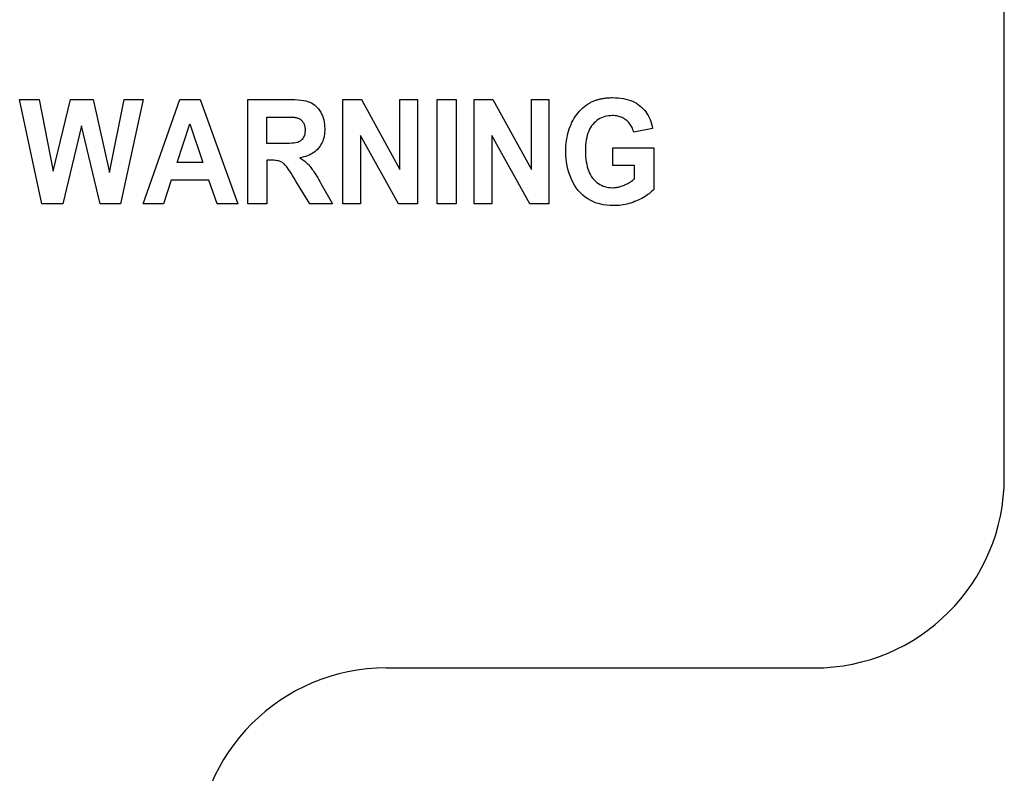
# Model space of a CAD drawing. Extents: x 12050 to 12411, y -1362 to -1020.
# Tile 10 of 36: x 12141 to 12151, y -1195 to -1187. Entities that reach past the tile are written whole.
import ezdxf

# ---------------------------------------------------------------- set-up
doc = ezdxf.new("R2010")
doc.units = 0
doc.layers.add('2', color=2, linetype='CONTINUOUS')

msp = doc.modelspace()

# ---------------------------------------------------------------- linework, layer by layer
at = {"layer": '2', "color": 7}
for p, q in [((12151.22, -1192.11), (12151.22, -1139.46)), ((12141.099, -1189.229), (12140.864, -1188.129)), ((12140.864, -1188.129), (12141.07, -1188.129)), ((12141.07, -1188.129), (12141.218, -1188.884)), ((12141.218, -1188.884), (12141.398, -1188.129)), ((12141.398, -1188.129), (12141.637, -1188.129)), ((12141.637, -1188.129), (12141.81, -1188.897)), ((12141.81, -1188.897), (12141.962, -1188.129)), ((12142.163, -1188.129), (12141.923, -1189.229)), ((12141.962, -1188.129), (12142.163, -1188.129)), ((12142.164, -1189.229), (12142.55, -1188.129)), ((12142.55, -1188.129), (12142.762, -1188.129)), ((12142.762, -1188.129), (12143.157, -1189.229)), ((12143.264, -1189.229), (12143.264, -1188.129)), ((12143.264, -1188.129), (12143.684, -1188.129)), ((12143.684, -1188.129), (12143.722, -1188.129)), ((12143.722, -1188.129), (12143.758, -1188.131)), ((12143.758, -1188.131), (12143.791, -1188.133)), ((12143.791, -1188.133), (12143.821, -1188.136)), ((12143.821, -1188.136), (12143.849, -1188.14)), ((12144.263, -1189.229), (12144.263, -1188.129)), ((12144.263, -1188.129), (12144.458, -1188.129)), ((12144.458, -1188.129), (12144.864, -1188.865)), ((12144.864, -1188.865), (12144.864, -1188.129)), ((12144.864, -1188.129), (12145.049, -1188.129)), ((12145.049, -1188.129), (12145.049, -1189.229)), ((12145.254, -1189.229), (12145.254, -1188.129)), ((12145.254, -1188.129), (12145.454, -1188.129)), ((12145.454, -1188.129), (12145.454, -1189.229)), ((12145.646, -1189.229), (12145.646, -1188.129)), ((12145.646, -1188.129), (12145.84, -1188.129)), ((12145.84, -1188.129), (12146.246, -1188.865)), ((12146.246, -1188.865), (12146.246, -1188.129)), ((12146.246, -1188.129), (12146.431, -1188.129)), ((12146.431, -1188.129), (12146.431, -1189.229)), ((12146.923, -1188.138), (12146.932, -1188.135)), ((12146.932, -1188.135), (12146.941, -1188.132)), ((12146.941, -1188.132), (12146.95, -1188.129)), ((12146.95, -1188.129), (12146.96, -1188.126)), ((12146.96, -1188.126), (12146.97, -1188.124)), ((12146.97, -1188.124), (12146.98, -1188.122)), ((12146.98, -1188.122), (12146.99, -1188.12)), ((12146.99, -1188.12), (12147, -1188.118)), ((12147, -1188.118), (12147.01, -1188.116)), ((12147.01, -1188.116), (12147.021, -1188.115)), ((12147.021, -1188.115), (12147.032, -1188.114)), ((12147.032, -1188.114), (12147.043, -1188.113)), ((12147.043, -1188.113), (12147.054, -1188.112)), ((12147.054, -1188.112), (12147.065, -1188.111)), ((12147.065, -1188.111), (12147.076, -1188.111)), ((12147.076, -1188.111), (12147.088, -1188.11)), ((12147.088, -1188.11), (12147.1, -1188.11)), ((12147.1, -1188.11), (12147.13, -1188.111)), ((12147.13, -1188.111), (12147.159, -1188.113)), ((12147.159, -1188.113), (12147.187, -1188.116)), ((12147.187, -1188.116), (12147.214, -1188.12)), ((12147.214, -1188.12), (12147.239, -1188.125)), ((12147.239, -1188.125), (12147.264, -1188.132)), ((12147.264, -1188.132), (12147.287, -1188.14)), ((12143.849, -1188.14), (12143.874, -1188.146)), ((12143.874, -1188.146), (12143.896, -1188.152)), ((12143.896, -1188.152), (12143.915, -1188.159)), ((12143.915, -1188.159), (12143.932, -1188.167)), ((12143.932, -1188.167), (12143.949, -1188.176)), ((12143.949, -1188.176), (12143.965, -1188.187)), ((12143.965, -1188.187), (12143.98, -1188.2)), ((12143.98, -1188.2), (12143.993, -1188.214)), ((12143.993, -1188.214), (12144.006, -1188.229)), ((12144.006, -1188.229), (12144.019, -1188.246)), ((12146.753, -1188.252), (12146.77, -1188.235)), ((12146.77, -1188.235), (12146.787, -1188.219)), ((12146.787, -1188.219), (12146.805, -1188.204)), ((12146.805, -1188.204), (12146.823, -1188.19)), ((12146.823, -1188.19), (12146.843, -1188.177)), ((12146.843, -1188.177), (12146.863, -1188.165)), ((12146.863, -1188.165), (12146.871, -1188.16)), ((12146.871, -1188.16), (12146.879, -1188.156)), ((12146.879, -1188.156), (12146.888, -1188.152)), ((12146.888, -1188.152), (12146.896, -1188.148)), ((12146.896, -1188.148), (12146.905, -1188.145)), ((12146.905, -1188.145), (12146.914, -1188.141)), ((12146.914, -1188.141), (12146.923, -1188.138)), ((12147.287, -1188.14), (12147.31, -1188.149)), ((12147.31, -1188.149), (12147.331, -1188.159)), ((12147.331, -1188.159), (12147.351, -1188.17)), ((12147.351, -1188.17), (12147.37, -1188.183)), ((12147.37, -1188.183), (12147.388, -1188.196)), ((12147.388, -1188.196), (12147.405, -1188.211)), ((12147.405, -1188.211), (12147.421, -1188.227)), ((12147.421, -1188.227), (12147.435, -1188.243)), ((12143.463, -1188.594), (12143.463, -1188.315)), ((12143.463, -1188.315), (12143.619, -1188.315)), ((12143.619, -1188.315), (12143.629, -1188.315)), ((12143.629, -1188.315), (12143.639, -1188.315)), ((12143.639, -1188.315), (12143.648, -1188.315)), ((12143.648, -1188.315), (12143.657, -1188.315)), ((12143.657, -1188.315), (12143.666, -1188.315)), ((12143.666, -1188.315), (12143.674, -1188.315)), ((12143.674, -1188.315), (12143.682, -1188.315)), ((12143.682, -1188.315), (12143.69, -1188.315)), ((12143.69, -1188.315), (12143.697, -1188.315)), ((12143.697, -1188.315), (12143.704, -1188.316)), ((12143.704, -1188.316), (12143.71, -1188.316)), ((12143.71, -1188.316), (12143.717, -1188.316)), ((12143.717, -1188.316), (12143.723, -1188.316)), ((12143.723, -1188.316), (12143.728, -1188.316)), ((12143.728, -1188.316), (12143.733, -1188.316)), ((12143.733, -1188.316), (12143.738, -1188.316)), ((12143.738, -1188.316), (12143.743, -1188.317)), ((12143.743, -1188.317), (12143.747, -1188.317)), ((12143.747, -1188.317), (12143.751, -1188.317)), ((12143.751, -1188.317), (12143.754, -1188.317)), ((12143.754, -1188.317), (12143.758, -1188.318)), ((12143.758, -1188.318), (12143.761, -1188.318)), ((12143.761, -1188.318), (12143.763, -1188.318)), ((12143.763, -1188.318), (12143.765, -1188.318)), ((12143.765, -1188.318), (12143.773, -1188.32)), ((12143.773, -1188.32), (12143.781, -1188.322)), ((12143.781, -1188.322), (12143.788, -1188.325)), ((12143.788, -1188.325), (12143.795, -1188.327)), ((12143.795, -1188.327), (12143.801, -1188.33)), ((12143.801, -1188.33), (12143.808, -1188.334)), ((12143.808, -1188.334), (12143.814, -1188.338)), ((12143.814, -1188.338), (12143.82, -1188.342)), ((12143.82, -1188.342), (12143.825, -1188.346)), ((12144.019, -1188.246), (12144.03, -1188.264)), ((12144.03, -1188.264), (12144.04, -1188.283)), ((12144.04, -1188.283), (12144.049, -1188.303)), ((12144.049, -1188.303), (12144.056, -1188.324)), ((12144.056, -1188.324), (12144.062, -1188.345)), ((12146.685, -1188.348), (12146.697, -1188.327)), ((12146.697, -1188.327), (12146.71, -1188.307)), ((12146.71, -1188.307), (12146.723, -1188.288)), ((12146.723, -1188.288), (12146.738, -1188.269)), ((12146.738, -1188.269), (12146.753, -1188.252)), ((12146.949, -1188.341), (12146.934, -1188.352)), ((12146.965, -1188.331), (12146.949, -1188.341)), ((12146.982, -1188.323), (12146.965, -1188.331)), ((12147, -1188.316), (12146.982, -1188.323)), ((12147.018, -1188.31), (12147, -1188.316)), ((12147.038, -1188.306), (12147.018, -1188.31)), ((12147.058, -1188.302), (12147.038, -1188.306)), ((12147.078, -1188.301), (12147.058, -1188.302)), ((12147.1, -1188.3), (12147.078, -1188.301)), ((12147.114, -1188.3), (12147.1, -1188.3)), ((12147.128, -1188.301), (12147.114, -1188.3)), ((12147.141, -1188.303), (12147.128, -1188.301)), ((12147.154, -1188.305), (12147.141, -1188.303)), ((12147.167, -1188.308), (12147.154, -1188.305)), ((12147.179, -1188.312), (12147.167, -1188.308)), ((12147.191, -1188.316), (12147.179, -1188.312)), ((12147.202, -1188.321), (12147.191, -1188.316)), ((12147.213, -1188.326), (12147.202, -1188.321)), ((12147.224, -1188.332), (12147.213, -1188.326)), ((12147.234, -1188.339), (12147.224, -1188.332)), ((12147.244, -1188.347), (12147.234, -1188.339)), ((12147.435, -1188.243), (12147.449, -1188.261)), ((12147.449, -1188.261), (12147.462, -1188.279)), ((12147.462, -1188.279), (12147.473, -1188.299)), ((12147.473, -1188.299), (12147.484, -1188.319)), ((12147.484, -1188.319), (12147.494, -1188.34)), ((12147.494, -1188.34), (12147.502, -1188.362)), ((12141.514, -1188.406), (12141.317, -1189.229)), ((12141.71, -1189.229), (12141.514, -1188.406)), ((12142.519, -1188.793), (12142.654, -1188.385)), ((12142.654, -1188.385), (12142.79, -1188.793)), ((12143.825, -1188.346), (12143.83, -1188.351)), ((12143.83, -1188.351), (12143.835, -1188.356)), ((12143.835, -1188.356), (12143.84, -1188.362)), ((12143.84, -1188.362), (12143.844, -1188.368)), ((12143.844, -1188.368), (12143.848, -1188.374)), ((12143.848, -1188.374), (12143.852, -1188.38)), ((12143.852, -1188.38), (12143.855, -1188.387)), ((12143.855, -1188.387), (12143.858, -1188.394)), ((12143.858, -1188.394), (12143.86, -1188.402)), ((12143.86, -1188.402), (12143.862, -1188.409)), ((12143.862, -1188.409), (12143.864, -1188.417)), ((12143.864, -1188.417), (12143.865, -1188.425)), ((12143.865, -1188.425), (12143.866, -1188.434)), ((12143.866, -1188.434), (12143.867, -1188.443)), ((12143.867, -1188.443), (12143.867, -1188.452)), ((12144.062, -1188.345), (12144.067, -1188.367)), ((12144.067, -1188.367), (12144.07, -1188.39)), ((12144.07, -1188.39), (12144.072, -1188.413)), ((12144.072, -1188.413), (12144.073, -1188.437)), ((12144.073, -1188.437), (12144.073, -1188.458)), ((12146.637, -1188.463), (12146.645, -1188.439)), ((12146.645, -1188.439), (12146.653, -1188.416)), ((12146.653, -1188.416), (12146.663, -1188.392)), ((12146.663, -1188.392), (12146.673, -1188.37)), ((12146.673, -1188.37), (12146.685, -1188.348)), ((12146.858, -1188.444), (12146.849, -1188.464)), ((12146.868, -1188.425), (12146.858, -1188.444)), ((12146.879, -1188.408), (12146.868, -1188.425)), ((12146.892, -1188.392), (12146.879, -1188.408)), ((12146.905, -1188.377), (12146.892, -1188.392)), ((12146.919, -1188.364), (12146.905, -1188.377)), ((12146.934, -1188.352), (12146.919, -1188.364)), ((12147.253, -1188.355), (12147.244, -1188.347)), ((12147.262, -1188.363), (12147.253, -1188.355)), ((12147.271, -1188.372), (12147.262, -1188.363)), ((12147.278, -1188.382), (12147.271, -1188.372)), ((12147.286, -1188.392), (12147.278, -1188.382)), ((12147.293, -1188.402), (12147.286, -1188.392)), ((12147.299, -1188.413), (12147.293, -1188.402)), ((12147.305, -1188.425), (12147.299, -1188.413)), ((12147.31, -1188.437), (12147.305, -1188.425)), ((12147.315, -1188.449), (12147.31, -1188.437)), ((12147.521, -1188.434), (12147.323, -1188.475)), ((12147.502, -1188.362), (12147.51, -1188.385)), ((12147.51, -1188.385), (12147.516, -1188.409)), ((12147.516, -1188.409), (12147.521, -1188.434)), ((12143.836, -1188.55), (12143.829, -1188.556)), ((12143.841, -1188.542), (12143.836, -1188.55)), ((12143.847, -1188.534), (12143.841, -1188.542)), ((12143.851, -1188.526), (12143.847, -1188.534)), ((12143.855, -1188.517), (12143.851, -1188.526)), ((12143.859, -1188.507), (12143.855, -1188.517)), ((12143.862, -1188.497), (12143.859, -1188.507)), ((12143.864, -1188.486), (12143.862, -1188.497)), ((12143.865, -1188.475), (12143.864, -1188.486)), ((12143.866, -1188.464), (12143.865, -1188.475)), ((12143.867, -1188.452), (12143.866, -1188.464)), ((12144.057, -1188.55), (12144.051, -1188.567)), ((12144.062, -1188.533), (12144.057, -1188.55)), ((12144.066, -1188.515), (12144.062, -1188.533)), ((12144.069, -1188.496), (12144.066, -1188.515)), ((12144.071, -1188.477), (12144.069, -1188.496)), ((12144.073, -1188.458), (12144.071, -1188.477)), ((12144.849, -1189.229), (12144.449, -1188.509)), ((12144.449, -1188.509), (12144.449, -1189.229)), ((12146.231, -1189.229), (12145.831, -1188.509)), ((12145.831, -1188.509), (12145.831, -1189.229)), ((12146.616, -1188.565), (12146.62, -1188.539)), ((12146.62, -1188.539), (12146.625, -1188.513)), ((12146.625, -1188.513), (12146.63, -1188.488)), ((12146.63, -1188.488), (12146.637, -1188.463)), ((12146.828, -1188.53), (12146.823, -1188.555)), ((12146.834, -1188.507), (12146.828, -1188.53)), ((12146.841, -1188.485), (12146.834, -1188.507)), ((12146.849, -1188.464), (12146.841, -1188.485)), ((12147.319, -1188.462), (12147.315, -1188.449)), ((12147.323, -1188.475), (12147.319, -1188.462)), ((12143.611, -1188.594), (12143.463, -1188.594)), ((12143.645, -1188.594), (12143.611, -1188.594)), ((12143.676, -1188.593), (12143.645, -1188.594)), ((12143.703, -1188.592), (12143.676, -1188.593)), ((12143.728, -1188.591), (12143.703, -1188.592)), ((12143.748, -1188.589), (12143.728, -1188.591)), ((12143.766, -1188.587), (12143.748, -1188.589)), ((12143.78, -1188.584), (12143.766, -1188.587)), ((12143.79, -1188.581), (12143.78, -1188.584)), ((12143.799, -1188.577), (12143.79, -1188.581)), ((12143.807, -1188.573), (12143.799, -1188.577)), ((12143.815, -1188.568), (12143.807, -1188.573)), ((12143.823, -1188.562), (12143.815, -1188.568)), ((12143.829, -1188.556), (12143.823, -1188.562)), ((12143.996, -1188.655), (12143.984, -1188.667)), ((12144.008, -1188.642), (12143.996, -1188.655)), ((12144.018, -1188.628), (12144.008, -1188.642)), ((12144.028, -1188.613), (12144.018, -1188.628)), ((12144.036, -1188.598), (12144.028, -1188.613)), ((12144.044, -1188.583), (12144.036, -1188.598)), ((12144.051, -1188.567), (12144.044, -1188.583)), ((12146.608, -1188.675), (12146.609, -1188.647)), ((12146.609, -1188.647), (12146.61, -1188.619)), ((12146.61, -1188.619), (12146.612, -1188.592)), ((12146.612, -1188.592), (12146.616, -1188.565)), ((12146.817, -1188.608), (12146.815, -1188.637)), ((12146.815, -1188.637), (12146.815, -1188.666)), ((12146.819, -1188.581), (12146.817, -1188.608)), ((12146.823, -1188.555), (12146.819, -1188.581)), ((12147.103, -1188.826), (12147.103, -1188.639)), ((12147.103, -1188.639), (12147.534, -1188.639)), ((12147.534, -1188.639), (12147.534, -1189.077)), ((12143.833, -1188.739), (12143.812, -1188.743)), ((12143.812, -1188.743), (12143.823, -1188.75)), ((12143.823, -1188.75), (12143.833, -1188.758)), ((12143.854, -1188.735), (12143.833, -1188.739)), ((12143.833, -1188.758), (12143.843, -1188.765)), ((12143.873, -1188.729), (12143.854, -1188.735)), ((12143.892, -1188.723), (12143.873, -1188.729)), ((12143.909, -1188.716), (12143.892, -1188.723)), ((12143.926, -1188.707), (12143.909, -1188.716)), ((12143.942, -1188.699), (12143.926, -1188.707)), ((12143.957, -1188.689), (12143.942, -1188.699)), ((12143.971, -1188.678), (12143.957, -1188.689)), ((12143.984, -1188.667), (12143.971, -1188.678)), ((12146.609, -1188.715), (12146.608, -1188.675)), ((12146.612, -1188.753), (12146.609, -1188.715)), ((12146.617, -1188.79), (12146.612, -1188.753)), ((12146.815, -1188.666), (12146.815, -1188.698)), ((12146.815, -1188.698), (12146.817, -1188.729)), ((12146.817, -1188.729), (12146.82, -1188.758)), ((12146.82, -1188.758), (12146.823, -1188.786)), ((12142.79, -1188.793), (12142.519, -1188.793)), ((12143.504, -1188.769), (12143.463, -1188.769)), ((12143.463, -1188.769), (12143.463, -1189.229)), ((12143.52, -1188.77), (12143.504, -1188.769)), ((12143.536, -1188.77), (12143.52, -1188.77)), ((12143.55, -1188.771), (12143.536, -1188.77)), ((12143.563, -1188.773), (12143.55, -1188.771)), ((12143.575, -1188.774), (12143.563, -1188.773)), ((12143.586, -1188.776), (12143.575, -1188.774)), ((12143.596, -1188.779), (12143.586, -1188.776)), ((12143.604, -1188.782), (12143.596, -1188.779)), ((12143.612, -1188.785), (12143.604, -1188.782)), ((12143.62, -1188.79), (12143.612, -1188.785)), ((12143.628, -1188.794), (12143.62, -1188.79)), ((12143.635, -1188.8), (12143.628, -1188.794)), ((12143.643, -1188.806), (12143.635, -1188.8)), ((12143.65, -1188.812), (12143.643, -1188.806)), ((12143.658, -1188.82), (12143.65, -1188.812)), ((12143.665, -1188.828), (12143.658, -1188.82)), ((12143.673, -1188.837), (12143.665, -1188.828)), ((12143.682, -1188.85), (12143.673, -1188.837)), ((12143.693, -1188.866), (12143.682, -1188.85)), ((12143.843, -1188.765), (12143.853, -1188.772)), ((12143.853, -1188.772), (12143.862, -1188.78)), ((12143.862, -1188.78), (12143.871, -1188.787)), ((12143.871, -1188.787), (12143.88, -1188.795)), ((12143.88, -1188.795), (12143.888, -1188.803)), ((12143.888, -1188.803), (12143.897, -1188.811)), ((12143.897, -1188.811), (12143.904, -1188.819)), ((12143.904, -1188.819), (12143.912, -1188.827)), ((12143.912, -1188.827), (12143.919, -1188.836)), ((12143.919, -1188.836), (12143.926, -1188.845)), ((12143.926, -1188.845), (12143.934, -1188.855)), ((12143.934, -1188.855), (12143.942, -1188.866)), ((12146.623, -1188.827), (12146.617, -1188.79)), ((12146.631, -1188.864), (12146.623, -1188.827)), ((12146.823, -1188.786), (12146.828, -1188.812)), ((12146.828, -1188.812), (12146.834, -1188.837)), ((12146.834, -1188.837), (12146.841, -1188.861)), ((12146.841, -1188.861), (12146.849, -1188.884)), ((12147.332, -1188.826), (12147.103, -1188.826)), ((12147.332, -1188.965), (12147.332, -1188.826)), ((12143.705, -1188.885), (12143.693, -1188.866)), ((12143.719, -1188.906), (12143.705, -1188.885)), ((12143.735, -1188.931), (12143.719, -1188.906)), ((12143.752, -1188.958), (12143.735, -1188.931)), ((12143.77, -1188.989), (12143.752, -1188.958)), ((12143.942, -1188.866), (12143.951, -1188.878)), ((12143.951, -1188.878), (12143.959, -1188.891)), ((12143.959, -1188.891), (12143.969, -1188.905)), ((12143.969, -1188.905), (12143.978, -1188.921)), ((12143.978, -1188.921), (12143.988, -1188.937)), ((12143.988, -1188.937), (12143.999, -1188.955)), ((12143.999, -1188.955), (12144.01, -1188.974)), ((12146.641, -1188.899), (12146.631, -1188.864)), ((12146.653, -1188.934), (12146.641, -1188.899)), ((12146.667, -1188.968), (12146.653, -1188.934)), ((12146.849, -1188.884), (12146.859, -1188.905)), ((12146.859, -1188.905), (12146.869, -1188.924)), ((12146.869, -1188.924), (12146.88, -1188.943)), ((12146.88, -1188.943), (12146.893, -1188.96)), ((12146.893, -1188.96), (12146.906, -1188.975)), ((12147.324, -1188.971), (12147.332, -1188.965)), ((12142.458, -1188.979), (12142.376, -1189.229)), ((12142.854, -1188.979), (12142.458, -1188.979)), ((12142.94, -1189.229), (12142.854, -1188.979)), ((12143.915, -1189.229), (12143.77, -1188.989)), ((12144.01, -1188.974), (12144.021, -1188.993)), ((12144.021, -1188.993), (12144.033, -1189.014)), ((12144.033, -1189.014), (12144.153, -1189.229)), ((12146.682, -1189), (12146.667, -1188.968)), ((12146.699, -1189.031), (12146.682, -1189)), ((12146.718, -1189.06), (12146.699, -1189.031)), ((12146.739, -1189.087), (12146.718, -1189.06)), ((12146.906, -1188.975), (12146.92, -1188.99)), ((12146.92, -1188.99), (12146.935, -1189.003)), ((12146.935, -1189.003), (12146.951, -1189.014)), ((12146.951, -1189.014), (12146.967, -1189.024)), ((12146.967, -1189.024), (12146.983, -1189.033)), ((12146.983, -1189.033), (12147.001, -1189.041)), ((12147.001, -1189.041), (12147.019, -1189.047)), ((12147.019, -1189.047), (12147.038, -1189.052)), ((12147.038, -1189.052), (12147.057, -1189.055)), ((12147.057, -1189.055), (12147.077, -1189.057)), ((12147.077, -1189.057), (12147.098, -1189.058)), ((12147.098, -1189.058), (12147.108, -1189.058)), ((12147.108, -1189.058), (12147.119, -1189.057)), ((12147.119, -1189.057), (12147.129, -1189.056)), ((12147.129, -1189.056), (12147.14, -1189.055)), ((12147.14, -1189.055), (12147.15, -1189.053)), ((12147.15, -1189.053), (12147.161, -1189.051)), ((12147.161, -1189.051), (12147.171, -1189.049)), ((12147.171, -1189.049), (12147.182, -1189.046)), ((12147.182, -1189.046), (12147.192, -1189.042)), ((12147.192, -1189.042), (12147.203, -1189.039)), ((12147.203, -1189.039), (12147.213, -1189.035)), ((12147.213, -1189.035), (12147.224, -1189.031)), ((12147.224, -1189.031), (12147.234, -1189.026)), ((12147.234, -1189.026), (12147.244, -1189.021)), ((12147.244, -1189.021), (12147.254, -1189.016)), ((12147.254, -1189.016), (12147.264, -1189.011)), ((12147.264, -1189.011), (12147.273, -1189.006)), ((12147.273, -1189.006), (12147.282, -1189)), ((12147.282, -1189), (12147.291, -1188.995)), ((12147.291, -1188.995), (12147.3, -1188.989)), ((12147.3, -1188.989), (12147.308, -1188.983)), ((12147.308, -1188.983), (12147.316, -1188.977)), ((12147.316, -1188.977), (12147.324, -1188.971)), ((12146.762, -1189.112), (12146.739, -1189.087)), ((12146.786, -1189.135), (12146.762, -1189.112)), ((12146.812, -1189.156), (12146.786, -1189.135)), ((12146.84, -1189.175), (12146.812, -1189.156)), ((12147.408, -1189.17), (12147.39, -1189.179)), ((12147.425, -1189.16), (12147.408, -1189.17)), ((12147.442, -1189.151), (12147.425, -1189.16)), ((12147.457, -1189.141), (12147.442, -1189.151)), ((12147.472, -1189.131), (12147.457, -1189.141)), ((12147.486, -1189.121), (12147.472, -1189.131)), ((12147.499, -1189.11), (12147.486, -1189.121)), ((12147.511, -1189.099), (12147.499, -1189.11)), ((12147.523, -1189.088), (12147.511, -1189.099)), ((12147.534, -1189.077), (12147.523, -1189.088)), ((12141.317, -1189.229), (12141.099, -1189.229)), ((12141.923, -1189.229), (12141.71, -1189.229)), ((12142.376, -1189.229), (12142.164, -1189.229)), ((12143.157, -1189.229), (12142.94, -1189.229)), ((12143.463, -1189.229), (12143.264, -1189.229)), ((12144.153, -1189.229), (12143.915, -1189.229)), ((12144.449, -1189.229), (12144.263, -1189.229)), ((12145.049, -1189.229), (12144.849, -1189.229)), ((12145.454, -1189.229), (12145.254, -1189.229)), ((12145.831, -1189.229), (12145.646, -1189.229)), ((12146.431, -1189.229), (12146.231, -1189.229)), ((12146.87, -1189.192), (12146.84, -1189.175)), ((12146.9, -1189.206), (12146.87, -1189.192)), ((12146.932, -1189.219), (12146.9, -1189.206)), ((12146.965, -1189.229), (12146.932, -1189.219)), ((12147, -1189.237), (12146.965, -1189.229)), ((12147.036, -1189.243), (12147, -1189.237)), ((12147.072, -1189.246), (12147.036, -1189.243)), ((12147.111, -1189.247), (12147.072, -1189.246)), ((12147.131, -1189.247), (12147.111, -1189.247)), ((12147.151, -1189.246), (12147.131, -1189.247)), ((12147.172, -1189.244), (12147.151, -1189.246)), ((12147.192, -1189.242), (12147.172, -1189.244)), ((12147.212, -1189.238), (12147.192, -1189.242)), ((12147.232, -1189.235), (12147.212, -1189.238)), ((12147.252, -1189.23), (12147.232, -1189.235)), ((12147.272, -1189.225), (12147.252, -1189.23)), ((12147.292, -1189.219), (12147.272, -1189.225)), ((12147.312, -1189.212), (12147.292, -1189.219)), ((12147.332, -1189.204), (12147.312, -1189.212)), ((12147.352, -1189.196), (12147.332, -1189.204)), ((12147.371, -1189.188), (12147.352, -1189.196)), ((12147.39, -1189.179), (12147.371, -1189.188)), ((12144.72, -1194.11), (12149.22, -1194.11))]:
    msp.add_line(p, q, dxfattribs=at)
for centre, start, end in [((12149.22, -1192.11), 270, 0), ((12144.72, -1196.11), 90, 180)]:
    msp.add_arc(centre, 2, start, end, dxfattribs=at)

doc.saveas('drawing.dxf')
